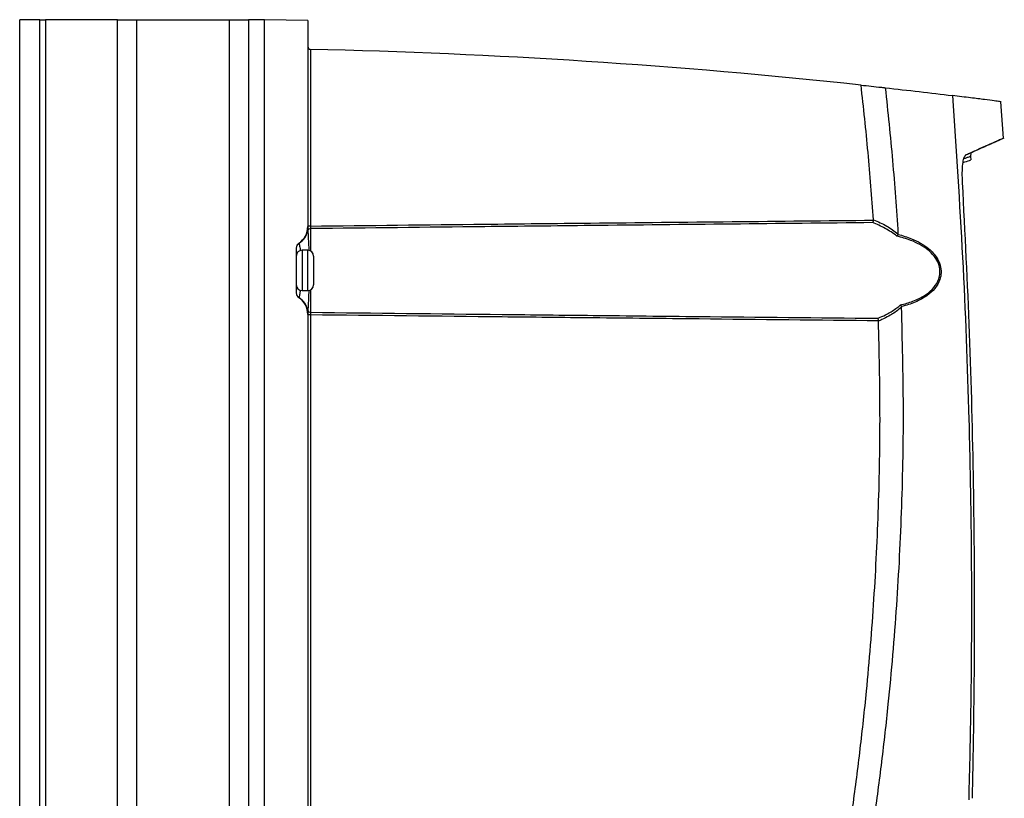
# Model space of a CAD drawing. Header units: millimetres. Extents: x -0.53 to 0.61, y -0.22 to 0.52.
# Tile 10 of 77: x -0.3 to -0.13, y 0.14 to 0.28. Entities that reach past the tile are written whole.
import ezdxf

# ---------------------------------------------------------------- set-up
doc = ezdxf.new("R2010")
doc.units = ezdxf.units.MM
doc.layers.add('FORMAT', color=7, linetype='Continuous')

msp = doc.modelspace()

# ---------------------------------------------------------------- linework, layer by layer
at = {"layer": 'FORMAT', "color": 7, "linetype": 'Continuous', "lineweight": 25}
for p, q in [((-0.297692, 0.022519), (-0.297692, 0.279519)), ((-0.294192, 0.279519), (-0.297692, 0.279519)), ((-0.294192, 0.022519), (-0.294192, 0.279519)), ((-0.294192, 0.279519), (-0.293192, 0.279519)), ((-0.293192, 0.279519), (-0.293192, 0.022519)), ((-0.280736, 0.279519), (-0.293192, 0.279519)), ((-0.280736, 0.022519), (-0.280736, 0.279519)), ((-0.280736, 0.279519), (-0.277443, 0.279519)), ((-0.277443, 0.279519), (-0.277443, 0.022519)), ((-0.277443, 0.279519), (-0.261292, 0.279519)), ((-0.261292, 0.022519), (-0.261292, 0.279519)), ((-0.261292, 0.279519), (-0.257998, 0.279519)), ((-0.257998, 0.279519), (-0.257998, 0.022519)), ((-0.255192, 0.279519), (-0.257998, 0.279519)), ((-0.247692, 0.279431), (-0.255192, 0.279562)), ((-0.255192, 0.022475), (-0.255192, 0.279562)), ((-0.247692, 0.279431), (-0.247692, 0.243663)), ((-0.247203, 0.274409), (-0.247201, 0.274409)), ((-0.247201, 0.274409), (-0.247201, 0.24373)), ((-0.126941, 0.259018), (-0.12741, 0.265321)), ((-0.128317, 0.25836), (-0.126817, 0.259059)), ((-0.132629, 0.255781), (-0.13257, 0.256462)), ((-0.132595, 0.255229), (-0.132635, 0.255817)), ((-0.149535, 0.244748), (-0.149532, 0.244816)), ((-0.247201, 0.24373), (-0.247692, 0.24373)), ((-0.247201, 0.243276), (-0.247201, 0.23939)), ((-0.249692, 0.239922), (-0.249692, 0.232115)), ((-0.249243, 0.240753), (-0.249222, 0.240739)), ((-0.247692, 0.239519), (-0.248692, 0.239519)), ((-0.248692, 0.239519), (-0.248692, 0.232519)), ((-0.247692, 0.236447), (-0.247692, 0.239519)), ((-0.246692, 0.238519), (-0.246692, 0.236325)), ((-0.247692, 0.232519), (-0.247692, 0.236447)), ((-0.246692, 0.236325), (-0.246692, 0.233519)), ((-0.248692, 0.232519), (-0.247692, 0.232519)), ((-0.247201, 0.232647), (-0.247201, 0.228761)), ((-0.249222, 0.231298), (-0.249243, 0.231284)), ((-0.247692, 0.228374), (-0.247692, 0.073663)), ((-0.247201, 0.228308), (-0.247692, 0.228308)), ((-0.247201, 0.228308), (-0.247201, 0.07373)), ((-0.14865, 0.227241), (-0.148654, 0.22728))]:
    msp.add_line(p, q, dxfattribs=at)
for centre, radius, start, end in [((-0.247192, 0.274909), 0.0005000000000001, 180, 268.720643), ((-0.272343, -0.851287), 1.125977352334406, 83.848059, 88.720519), ((-0.251192, 0.243663), 0.0035, 303.748989, 0), ((-0.251105, 0.243704), 0.0035128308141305, 302.410333, 347.305819), ((-0.247208, 0.242785), 0.0004919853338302, 89.144217, 162.524295), ((-0.248698, 0.239893), 0.0009946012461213, 121.800293, 179.955681), ((-0.248692, 0.239922), 0.001, 123.748989, 180), ((-0.248692, 0.238519), 0.001, 90, 180), ((-0.247692, 0.238519), 0.001, 0, 90), ((-0.248692, 0.233519), 0.001, 180, 270), ((-0.247692, 0.233519), 0.001, 270, 360), ((-0.248698, 0.232144), 0.0009946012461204, 180.044319, 238.199707), ((-0.248692, 0.232115), 0.001, 180, 236.251011), ((-0.251192, 0.228374), 0.0035, 0, 56.251011), ((-0.251105, 0.228333), 0.0035128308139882, 12.694181, 57.589667), ((-0.247208, 0.229253), 0.0004919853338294, 197.475705, 270.855783)]:
    msp.add_arc(centre, radius, start, end, dxfattribs=at)
for points, knots in [([(-0.1495317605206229, 0.2448157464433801), (-0.1498200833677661, 0.2487193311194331), (-0.1503968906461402, 0.2565286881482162), (-0.1512504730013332, 0.2643126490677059), (-0.1516773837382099, 0.2682057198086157)], [0, 0, 0, 0, 0.4998599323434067, 0.9999999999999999, 0.9999999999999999, 0.9999999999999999, 0.9999999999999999]), ([(-0.1516773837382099, 0.2682057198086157), (-0.1505011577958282, 0.2680780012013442), (-0.1491022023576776, 0.2679260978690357), (-0.1477035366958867, 0.2677702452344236), (-0.1474808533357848, 0.2677454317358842)], [0, 0, 0, 0, 0.8407887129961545, 1, 1, 1, 1]), ([(-0.1474808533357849, 0.2677454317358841), (-0.1470306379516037, 0.2635284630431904), (-0.1461299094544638, 0.2550917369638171), (-0.145555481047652, 0.2466265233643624), (-0.1452681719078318, 0.2423925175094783)], [0, 0, 0, 0, 0.4998347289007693, 1, 1, 1, 1]), ([(-0.1474808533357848, 0.2677454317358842), (-0.1454994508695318, 0.2675215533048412), (-0.1415185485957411, 0.2670717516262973), (-0.1377351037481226, 0.2666142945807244), (-0.1358347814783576, 0.2663845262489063)], [0, 0, 0, 0, 0.4977269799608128, 1, 1, 1, 1]), ([(-0.1274007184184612, 0.2653220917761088), (-0.1273964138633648, 0.2653215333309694), (-0.1273252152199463, 0.265312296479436), (-0.1276246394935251, 0.2653511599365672), (-0.1284582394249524, 0.2654591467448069), (-0.1301690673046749, 0.265678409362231), (-0.1325402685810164, 0.2659789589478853), (-0.1347357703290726, 0.2662492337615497), (-0.1358347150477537, 0.2663845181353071)], [0, 0, 0, 0, 0.010284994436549, 0.1701169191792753, 0.3764598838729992, 0.5832509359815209, 0.7913988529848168, 1, 1, 1, 1]), ([(-0.1358346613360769, 0.2663845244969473), (-0.1351995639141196, 0.2570166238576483), (-0.1339290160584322, 0.2382756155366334), (-0.1330142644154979, 0.2140077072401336), (-0.1325924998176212, 0.193619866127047), (-0.1324897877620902, 0.177119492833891), (-0.1325977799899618, 0.1606135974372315), (-0.1328633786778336, 0.1496105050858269), (-0.1329961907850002, 0.1441084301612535)], [0, 0, 0, 0, 0.2301959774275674, 0.4605199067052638, 0.5953251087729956, 0.7301562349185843, 0.8650651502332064, 1, 1, 1, 1]), ([(-0.1283290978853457, 0.2583554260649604), (-0.1283137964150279, 0.2583622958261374), (-0.1282804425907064, 0.2583772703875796), (-0.1284952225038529, 0.258280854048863), (-0.1288215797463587, 0.2581345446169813), (-0.1293031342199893, 0.2579188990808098), (-0.1300289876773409, 0.2575942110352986), (-0.1311561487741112, 0.2570908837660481), (-0.1324123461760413, 0.2565313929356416), (-0.1333128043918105, 0.2561321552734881), (-0.1335239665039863, 0.2560385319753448)], [0, 0, 0, 0, 0.098739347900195, 0.2152299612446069, 0.3317702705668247, 0.4484597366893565, 0.5651987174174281, 0.7416020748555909, 0.9394043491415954, 1, 1, 1, 1]), ([(-0.1269011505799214, 0.2590207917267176), (-0.1268903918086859, 0.2590256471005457), (-0.1268402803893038, 0.2590482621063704), (-0.1271206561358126, 0.2589217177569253), (-0.127738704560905, 0.2586432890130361), (-0.1287047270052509, 0.2582086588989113), (-0.129960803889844, 0.257644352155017), (-0.1315152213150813, 0.2569474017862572), (-0.1328208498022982, 0.2563642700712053), (-0.1334745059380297, 0.2560723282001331)], [0, 0, 0, 0, 0.0457322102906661, 0.2130081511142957, 0.3804964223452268, 0.5350597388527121, 0.6897919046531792, 0.8446959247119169, 1, 1, 1, 1]), ([(-0.1340664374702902, 0.2512637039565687), (-0.1340879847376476, 0.2518411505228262), (-0.1341311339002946, 0.252997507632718), (-0.134035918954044, 0.2545043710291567), (-0.133836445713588, 0.2555648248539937), (-0.1336275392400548, 0.255981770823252), (-0.1335015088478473, 0.2560563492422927), (-0.1334745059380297, 0.2560723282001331)], [0, 0, 0, 0, 0.2448324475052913, 0.4902856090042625, 0.7211423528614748, 0.9402527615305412, 0.9999999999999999, 0.9999999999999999, 0.9999999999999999, 0.9999999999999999]), ([(-0.1339599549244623, 0.2547513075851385), (-0.1335449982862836, 0.2548972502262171), (-0.132916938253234, 0.2551181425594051), (-0.132611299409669, 0.2552260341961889), (-0.1326056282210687, 0.2552280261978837), (-0.1326032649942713, 0.2552288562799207)], [0, 0, 0, 0, 0.5317895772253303, 0.8048932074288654, 1, 1, 1, 1]), ([(-0.1326979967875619, 0.2558123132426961), (-0.1326863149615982, 0.2558167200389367), (-0.1326698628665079, 0.2558229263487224), (-0.1328772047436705, 0.2557472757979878), (-0.1330867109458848, 0.2556713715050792), (-0.1333754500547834, 0.2555678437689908), (-0.1335990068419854, 0.255488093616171), (-0.133766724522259, 0.2554288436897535), (-0.1338364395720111, 0.2554042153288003)], [0, 0, 0, 0, 0.3000959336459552, 0.4226399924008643, 0.667739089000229, 0.790283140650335, 0.9128271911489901, 0.9999999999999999, 0.9999999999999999, 0.9999999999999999, 0.9999999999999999]), ([(-0.1323595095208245, 0.1443662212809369), (-0.1323420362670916, 0.1451101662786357), (-0.132119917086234, 0.1545671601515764), (-0.1318897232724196, 0.172747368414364), (-0.132072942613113, 0.1989163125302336), (-0.1327364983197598, 0.2250982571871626), (-0.1336230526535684, 0.2425404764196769), (-0.1340664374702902, 0.2512637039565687)], [0, 0, 0, 0, 0.0208755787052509, 0.2653693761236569, 0.5099758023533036, 0.7549284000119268, 1, 1, 1, 1]), ([(-0.2472009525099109, 0.2437295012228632), (-0.2371313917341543, 0.2438400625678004), (-0.2209322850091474, 0.2440179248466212), (-0.1883769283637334, 0.2443607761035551), (-0.1658910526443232, 0.2445850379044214), (-0.1495347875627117, 0.2447481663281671)], [0, 0, 0, 0, 0.3093073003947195, 0.4975889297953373, 1, 1, 1, 1]), ([(-0.1495347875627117, 0.2447481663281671), (-0.1495459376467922, 0.2446913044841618), (-0.1495682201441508, 0.244577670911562), (-0.1496197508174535, 0.2444282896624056), (-0.1496590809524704, 0.2443510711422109), (-0.1496796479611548, 0.2443203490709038), (-0.1496802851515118, 0.2443193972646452)], [0, 0, 0, 0, 0.3256764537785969, 0.6508367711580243, 0.9891825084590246, 1, 1, 1, 1]), ([(-0.1495317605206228, 0.2448157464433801), (-0.1487474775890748, 0.2444859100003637), (-0.1472585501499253, 0.2438597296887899), (-0.1459075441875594, 0.2428638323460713), (-0.1452681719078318, 0.2423925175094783)], [0, 0, 0, 0, 0.5267435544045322, 0.9999999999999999, 0.9999999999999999, 0.9999999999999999, 0.9999999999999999]), ([(-0.2476897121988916, 0.243639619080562), (-0.2476887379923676, 0.2436342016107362), (-0.2476864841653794, 0.2436216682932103), (-0.2476804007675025, 0.2435484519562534), (-0.2476791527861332, 0.2433685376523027), (-0.2476777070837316, 0.2431125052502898), (-0.2476776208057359, 0.2429919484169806), (-0.2476775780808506, 0.2429322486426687)], [0, 0, 0, 0, 0.0328584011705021, 0.0760179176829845, 0.2645991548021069, 0.6358293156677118, 1, 1, 1, 1]), ([(-0.2476775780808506, 0.2429322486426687), (-0.2476694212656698, 0.2427419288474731), (-0.2476499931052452, 0.242288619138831), (-0.2475915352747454, 0.2411854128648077), (-0.2475393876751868, 0.2401333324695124), (-0.2475165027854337, 0.2395351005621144), (-0.2475144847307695, 0.23948234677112)], [0, 0, 0, 0, 0.2590400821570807, 0.6169898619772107, 0.9662250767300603, 1, 1, 1, 1]), ([(-0.2472009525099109, 0.2437295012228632), (-0.2472014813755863, 0.2436732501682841), (-0.247202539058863, 0.2435607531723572), (-0.2472026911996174, 0.2434115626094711), (-0.2472019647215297, 0.2433205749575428), (-0.247201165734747, 0.2432857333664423), (-0.2472009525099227, 0.2432764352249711)], [0, 0, 0, 0, 0.2972855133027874, 0.594544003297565, 0.8917963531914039, 1, 1, 1, 1]), ([(-0.1496802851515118, 0.2443193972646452), (-0.165988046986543, 0.2441525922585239), (-0.1884254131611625, 0.243923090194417), (-0.2209322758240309, 0.2435720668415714), (-0.2371313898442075, 0.2433897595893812), (-0.2472009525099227, 0.2432764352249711)], [0, 0, 0, 0, 0.5016689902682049, 0.6902314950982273, 0.9999999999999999, 0.9999999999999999, 0.9999999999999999, 0.9999999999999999]), ([(-0.1454616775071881, 0.2420002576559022), (-0.1461285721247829, 0.2424727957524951), (-0.1474693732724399, 0.2434228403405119), (-0.1489407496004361, 0.2440195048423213), (-0.1496802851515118, 0.2443193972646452)], [0, 0, 0, 0, 0.4973851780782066, 1, 1, 1, 1]), ([(-0.1452837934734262, 0.2422929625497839), (-0.1453095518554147, 0.2422409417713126), (-0.1453616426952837, 0.2421357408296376), (-0.1454272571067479, 0.2420427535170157), (-0.1454604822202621, 0.2420017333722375), (-0.145461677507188, 0.2420002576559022)], [0, 0, 0, 0, 0.4853340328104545, 0.9814846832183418, 1, 1, 1, 1]), ([(-0.1448472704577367, 0.2300232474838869), (-0.1447596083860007, 0.2300444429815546), (-0.1439240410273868, 0.2302464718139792), (-0.1423542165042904, 0.2307389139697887), (-0.1404612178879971, 0.2317048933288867), (-0.1389953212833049, 0.2329708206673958), (-0.1381849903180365, 0.2342959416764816), (-0.1379114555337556, 0.2356712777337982), (-0.1380705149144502, 0.2369226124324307), (-0.1387518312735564, 0.2383380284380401), (-0.1399341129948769, 0.2395597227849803), (-0.1414644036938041, 0.2405486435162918), (-0.143270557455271, 0.2413837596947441), (-0.1446482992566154, 0.2417714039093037), (-0.1454616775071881, 0.2420002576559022)], [0, 0, 0, 0, 0.0134372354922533, 0.1280795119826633, 0.2459555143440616, 0.3328086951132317, 0.4192394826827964, 0.4721567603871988, 0.5355721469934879, 0.5991987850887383, 0.7007891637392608, 0.7862547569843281, 0.8738110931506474, 1, 1, 1, 1]), ([(-0.1452681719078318, 0.2423925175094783), (-0.1452679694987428, 0.2423692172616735), (-0.1452676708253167, 0.2423348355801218), (-0.1452798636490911, 0.242303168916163), (-0.1452837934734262, 0.2422929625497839)], [0, 0, 0, 0, 0.6776936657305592, 1, 1, 1, 1]), ([(-0.1452837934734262, 0.2422929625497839), (-0.1452764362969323, 0.2422910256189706), (-0.1444714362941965, 0.2420790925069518), (-0.1431227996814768, 0.2416455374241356), (-0.141324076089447, 0.2407945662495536), (-0.1400612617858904, 0.2399467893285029), (-0.139122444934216, 0.2390532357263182), (-0.1384210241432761, 0.2381367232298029), (-0.1378847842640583, 0.2369746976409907), (-0.1377253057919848, 0.2356647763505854), (-0.1379422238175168, 0.2345342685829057), (-0.1383473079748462, 0.2336318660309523), (-0.1390334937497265, 0.2326411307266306), (-0.1403019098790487, 0.2314979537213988), (-0.142269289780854, 0.2304527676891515), (-0.1438426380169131, 0.2299503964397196), (-0.1446637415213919, 0.2297430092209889), (-0.1446691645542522, 0.2297416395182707)], [0, 0, 0, 0, 0.0011122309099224, 0.121696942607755, 0.2073859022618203, 0.2948034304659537, 0.3457291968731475, 0.3978501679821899, 0.4628038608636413, 0.5279144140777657, 0.5822210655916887, 0.625638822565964, 0.6707072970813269, 0.7584027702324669, 0.8764073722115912, 0.9991837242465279, 1, 1, 1, 1]), ([(-0.2492217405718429, 0.2407385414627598), (-0.2491976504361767, 0.2406498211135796), (-0.2491496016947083, 0.2404728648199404), (-0.2490500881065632, 0.2399142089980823), (-0.2490056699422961, 0.2394897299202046), (-0.2490017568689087, 0.2394523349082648)], [0, 0, 0, 0, 0.4783270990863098, 0.9540425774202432, 1, 1, 1, 1]), ([(-0.2490071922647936, 0.2325779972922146), (-0.2490205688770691, 0.2324540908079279), (-0.2490754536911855, 0.2319456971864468), (-0.2491660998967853, 0.2314856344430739), (-0.2492051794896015, 0.2313541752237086), (-0.2492217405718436, 0.2312984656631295)], [0, 0, 0, 0, 0.1566132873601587, 0.6425910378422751, 0.9999999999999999, 0.9999999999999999, 0.9999999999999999, 0.9999999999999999]), ([(-0.2475150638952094, 0.2325533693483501), (-0.2475365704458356, 0.2320523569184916), (-0.2475833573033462, 0.2309624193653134), (-0.2476477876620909, 0.2298045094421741), (-0.247668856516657, 0.2293096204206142), (-0.2476775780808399, 0.2291047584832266)], [0, 0, 0, 0, 0.332693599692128, 0.7237649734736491, 1, 1, 1, 1]), ([(-0.2476775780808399, 0.2291047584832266), (-0.2476776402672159, 0.2290628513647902), (-0.2476777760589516, 0.2289713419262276), (-0.247678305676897, 0.228771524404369), (-0.2476794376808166, 0.2285953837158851), (-0.2476815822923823, 0.2284915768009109), (-0.2476842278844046, 0.2284390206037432), (-0.2476872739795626, 0.2284105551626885), (-0.2476890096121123, 0.2284011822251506), (-0.2476897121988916, 0.2283973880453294)], [0, 0, 0, 0, 0.2697429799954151, 0.5890175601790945, 0.7924493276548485, 0.8883926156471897, 0.9399609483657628, 0.9756960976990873, 0.9999999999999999, 0.9999999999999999, 0.9999999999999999, 0.9999999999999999]), ([(-0.1641084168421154, 0.0723054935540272), (-0.1632165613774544, 0.0754552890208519), (-0.1614134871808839, 0.0818232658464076), (-0.1589399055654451, 0.0914764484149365), (-0.1566283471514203, 0.1012477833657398), (-0.1545151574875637, 0.1110710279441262), (-0.1525987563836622, 0.1209331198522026), (-0.1508805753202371, 0.130827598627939), (-0.1493597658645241, 0.1407529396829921), (-0.1480376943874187, 0.1507135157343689), (-0.146648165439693, 0.1630737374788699), (-0.145386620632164, 0.1778537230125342), (-0.1445224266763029, 0.1950769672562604), (-0.1442063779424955, 0.2123557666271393), (-0.1445018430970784, 0.2238867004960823), (-0.1446496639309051, 0.2296556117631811)], [0, 0, 0, 0, 0.0616837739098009, 0.1247067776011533, 0.1877550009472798, 0.2508791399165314, 0.3140286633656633, 0.3770516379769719, 0.4400996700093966, 0.5032233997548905, 0.5663724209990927, 0.6744590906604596, 0.78267272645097, 0.8912714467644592, 1, 1, 1, 1]), ([(-0.148804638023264, 0.2277087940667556), (-0.1486587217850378, 0.227767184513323), (-0.1480860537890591, 0.2279963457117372), (-0.1469394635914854, 0.2285436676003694), (-0.1458693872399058, 0.22921264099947), (-0.1451388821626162, 0.2297772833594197), (-0.144942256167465, 0.2299431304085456), (-0.1448472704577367, 0.2300232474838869)], [0, 0, 0, 0, 0.1043103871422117, 0.409380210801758, 0.8365759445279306, 0.9210534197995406, 0.9999999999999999, 0.9999999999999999, 0.9999999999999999, 0.9999999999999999]), ([(-0.1446496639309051, 0.2296556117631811), (-0.144718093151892, 0.2295957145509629), (-0.1448885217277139, 0.2294465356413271), (-0.1455899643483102, 0.2288756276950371), (-0.1466591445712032, 0.2281704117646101), (-0.1478482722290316, 0.2275758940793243), (-0.1484624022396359, 0.2273159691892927), (-0.1486503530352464, 0.2272405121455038), (-0.1486503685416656, 0.2272405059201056)], [0, 0, 0, 0, 0.0564838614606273, 0.1406776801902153, 0.5653098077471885, 0.8676828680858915, 0.9999890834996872, 1, 1, 1, 1]), ([(-0.1446691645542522, 0.2297416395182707), (-0.1447019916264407, 0.2298037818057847), (-0.144755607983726, 0.2299052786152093), (-0.1448205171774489, 0.2299912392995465), (-0.1448461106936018, 0.2300218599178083), (-0.1448472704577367, 0.2300232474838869)], [0, 0, 0, 0, 0.6011939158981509, 0.9819281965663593, 1, 1, 1, 1]), ([(-0.1446691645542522, 0.2297416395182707), (-0.1446612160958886, 0.2297189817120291), (-0.1446513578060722, 0.2296908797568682), (-0.1446499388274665, 0.2296613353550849), (-0.1446496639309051, 0.2296556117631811)], [0, 0, 0, 0, 0.8062715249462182, 1, 1, 1, 1]), ([(-0.2472009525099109, 0.2287605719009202), (-0.2472014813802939, 0.2287318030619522), (-0.247202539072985, 0.2286742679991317), (-0.2472026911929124, 0.2285329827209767), (-0.2472019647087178, 0.2284042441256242), (-0.2472011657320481, 0.2283278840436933), (-0.2472009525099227, 0.2283075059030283)], [0, 0, 0, 0, 0.2972855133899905, 0.5945440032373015, 0.8917963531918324, 1, 1, 1, 1]), ([(-0.2472009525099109, 0.2287605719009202), (-0.236121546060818, 0.2286359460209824), (-0.2197812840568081, 0.2284521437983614), (-0.1973065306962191, 0.2282104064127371), (-0.1755871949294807, 0.2279808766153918), (-0.1591286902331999, 0.2278136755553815), (-0.148804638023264, 0.2277087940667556)], [0, 0, 0, 0, 0.3378010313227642, 0.498199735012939, 0.6852319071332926, 0.9999999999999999, 0.9999999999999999, 0.9999999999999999, 0.9999999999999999]), ([(-0.1486543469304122, 0.2272801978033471), (-0.1590284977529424, 0.2273829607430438), (-0.1755371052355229, 0.2275464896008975), (-0.1973065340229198, 0.2277708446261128), (-0.2197812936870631, 0.2280066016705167), (-0.2361215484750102, 0.2281859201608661), (-0.2472009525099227, 0.2283075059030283)], [0, 0, 0, 0, 0.3158128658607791, 0.5025597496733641, 0.6627138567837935, 1, 1, 1, 1]), ([(-0.148804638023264, 0.2277087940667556), (-0.1488039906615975, 0.2277078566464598), (-0.1487828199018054, 0.2276772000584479), (-0.1487422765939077, 0.2276001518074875), (-0.1486890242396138, 0.2274509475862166), (-0.1486659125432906, 0.227337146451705), (-0.1486543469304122, 0.2272801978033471)], [0, 0, 0, 0, 0.0106573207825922, 0.3485278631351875, 0.6739886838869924, 1, 1, 1, 1]), ([(-0.1675649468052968, 0.0745692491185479), (-0.1666899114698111, 0.077692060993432), (-0.1649124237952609, 0.0840355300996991), (-0.1624734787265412, 0.0936660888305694), (-0.1601916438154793, 0.1034445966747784), (-0.1581105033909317, 0.1132750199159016), (-0.1562282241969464, 0.1231439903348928), (-0.1545469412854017, 0.1330450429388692), (-0.1530662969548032, 0.1429766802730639), (-0.1517860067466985, 0.1529431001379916), (-0.1504933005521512, 0.1649263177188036), (-0.1493509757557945, 0.1789406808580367), (-0.1485737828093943, 0.1950035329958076), (-0.148279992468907, 0.2111129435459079), (-0.1485268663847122, 0.2218627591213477), (-0.1486503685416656, 0.2272405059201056)], [0, 0, 0, 0, 0.0629887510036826, 0.1279510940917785, 0.1929400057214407, 0.2580088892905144, 0.3231044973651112, 0.3880668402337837, 0.4530557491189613, 0.5181246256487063, 0.5832202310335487, 0.6871413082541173, 0.7911712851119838, 0.8955304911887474, 1, 1, 1, 1])]:
    msp.add_open_spline(points, degree=3, knots=knots, dxfattribs=at)

doc.saveas('drawing.dxf')
